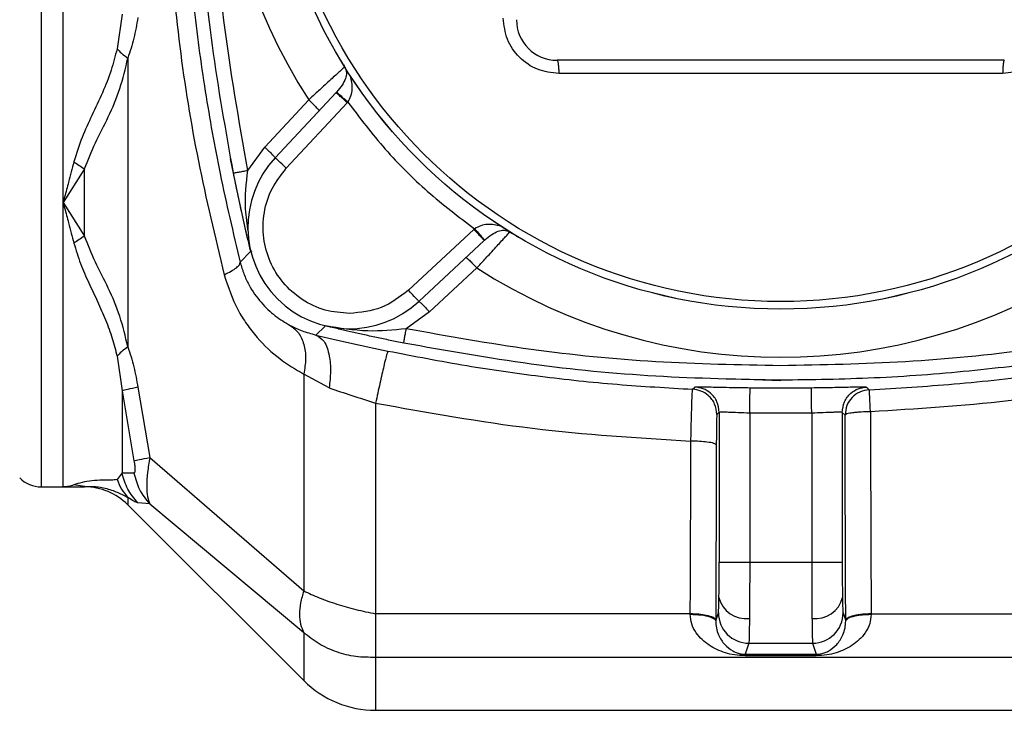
# Model space of a CAD drawing. Header units: millimetres. Extents: x 326 to 3842, y 152 to 2620.
# Tile 48 of 53: x 3181 to 3278, y 1666 to 1734. Entities that reach past the tile are written whole.
import ezdxf

# ---------------------------------------------------------------- set-up
doc = ezdxf.new("R2010")
doc.units = ezdxf.units.MM

msp = doc.modelspace()

# ---------------------------------------------------------------- linework, layer by layer
at = {"color": 8, "linetype": 'Continuous', "lineweight": 25}
for p, q in [((3183.194, 1744.461), (3183.194, 1716.461)), ((3183.194, 1716.461), (3183.194, 1688.461)), ((3203.774, 1711.641), (3203.95, 1711.689)), ((3250.638, 1699.133), (3255.952, 1698.922)), ((3258.461, 1699.022), (3255.952, 1698.922)), ((3187.466, 1688.461), (3187.466, 1688.5)), ((3191.709, 1687.428), (3191.709, 1686.703)), ((3209.023, 1674.115), (3209.023, 1669.39)), ((3216.094, 1671.672), (3216.094, 1666.461))]:
    msp.add_line(p, q, dxfattribs=at)
at = {"color": 7, "linetype": 'Continuous', "lineweight": 25}
for p, q in [((3185.348, 1716.461), (3185.348, 1744.461)), ((3191.143, 1734.998), (3190.65, 1731.606)), ((3191.709, 1730.674), (3191.709, 1702.248)), ((3277.952, 1730.461), (3233.952, 1730.461)), ((3205.178, 1721.92), (3209.507, 1726.559)), ((3212.209, 1727.286), (3206.21, 1720.853)), ((3212.255, 1727.336), (3212.209, 1727.286)), ((3207.307, 1719.83), (3213.306, 1726.263)), ((3213.306, 1726.263), (3213.368, 1726.331)), ((3203.513, 1719.623), (3205.178, 1721.92)), ((3187.466, 1719.766), (3185.348, 1716.461)), ((3187.466, 1713.156), (3187.466, 1719.766)), ((3185.348, 1688.461), (3185.348, 1716.461)), ((3185.348, 1716.461), (3187.466, 1713.156)), ((3225.754, 1713.815), (3219.321, 1707.816)), ((3225.822, 1713.877), (3225.754, 1713.815)), ((3220.344, 1706.719), (3226.777, 1712.718)), ((3226.777, 1712.718), (3226.826, 1712.764)), ((3202.765, 1710.582), (3203.774, 1711.641)), ((3226.05, 1710.016), (3221.411, 1705.687)), ((3221.411, 1705.687), (3219.114, 1704.022)), ((3211.132, 1704.283), (3210.221, 1703.414)), ((3190.65, 1701.316), (3191.143, 1697.924)), ((3211.525, 1698.203), (3209.023, 1699.568)), ((3209.023, 1699.568), (3209.023, 1678.224)), ((3247.288, 1698.077), (3247.511, 1698.293)), ((3264.392, 1698.293), (3264.667, 1698.027)), ((3191.143, 1697.924), (3191.143, 1689.83)), ((3191.143, 1697.924), (3192.315, 1691.029)), ((3192.696, 1698.262), (3193.868, 1691.351)), ((3216.094, 1696.704), (3216.094, 1675.958)), ((3249.9, 1695.796), (3249.674, 1695.58)), ((3249.9, 1695.796), (3249.9, 1681.053)), ((3259.004, 1695.725), (3252.9, 1695.725)), ((3252.9, 1695.725), (3252.9, 1681.053)), ((3259.004, 1695.725), (3259.004, 1681.053)), ((3262.003, 1695.796), (3262.003, 1681.053)), ((3262.282, 1695.53), (3262.003, 1695.796)), ((3193.868, 1691.351), (3209.023, 1678.224)), ((3191.143, 1689.83), (3190.65, 1689.193)), ((3191.143, 1689.83), (3192.315, 1689.837)), ((3187.466, 1688.5), (3186.407, 1688.653)), ((3183.194, 1688.461), (3185.348, 1688.461)), ((3185.347, 1688.461), (3187.466, 1688.461)), ((3185.348, 1688.461), (3187.466, 1688.5)), ((3191.709, 1686.703), (3209.023, 1669.39)), ((3193.868, 1686.784), (3192.696, 1686.898)), ((3193.868, 1686.784), (3209.023, 1674.115)), ((3249.9, 1681.053), (3252.9, 1681.053)), ((3252.9, 1681.053), (3259.004, 1681.053)), ((3259.004, 1681.053), (3262.003, 1681.053)), ((3249.553, 1675.265), (3249.818, 1676.059)), ((3262.086, 1676.059), (3262.351, 1675.265)), ((3247.054, 1675.958), (3216.094, 1675.958)), ((3247.053, 1675.915), (3247.054, 1675.958)), ((3249.553, 1675.325), (3249.553, 1675.265)), ((3262.351, 1675.265), (3262.35, 1675.325)), ((3264.85, 1675.958), (3291.944, 1675.958)), ((3264.85, 1675.958), (3264.85, 1675.915)), ((3252.817, 1673.063), (3252.456, 1671.98)), ((3252.817, 1673.063), (3259.086, 1673.063)), ((3259.086, 1673.063), (3259.447, 1671.98)), ((3291.944, 1671.672), (3216.094, 1671.672)), ((3252.456, 1671.98), (3259.447, 1671.98)), ((3252.456, 1671.834), (3252.456, 1671.98)), ((3259.447, 1671.834), (3252.456, 1671.834)), ((3259.447, 1671.98), (3259.447, 1671.834)), ((3216.094, 1666.461), (3291.808, 1666.461))]:
    msp.add_line(p, q, dxfattribs=at)
at = {"color": 8, "linetype": 'Continuous', "lineweight": 25, "flags": 128}
msp.add_lwpolyline([(3201.798, 1720.753), (3202.522, 1717.156), (3203.468, 1712.918)], dxfattribs=at)
at = {"color": 7, "linetype": 'Continuous', "lineweight": 25, "flags": 128}
for points in [[(3207.307, 1719.83), (3207.093, 1720.029), (3206.887, 1720.221), (3206.698, 1720.398), (3206.531, 1720.553), (3206.395, 1720.68), (3206.294, 1720.775), (3206.231, 1720.833), (3206.21, 1720.853)], [(3220.344, 1706.719), (3220.324, 1706.74), (3220.266, 1706.803), (3220.171, 1706.904), (3220.044, 1707.04), (3219.889, 1707.207), (3219.712, 1707.396), (3219.52, 1707.602), (3219.321, 1707.816)]]:
    msp.add_lwpolyline(points, dxfattribs=at)
at = {"color": 7, "linetype": 'Continuous', "lineweight": 25}
for radius in [50.5, 50.499, 49.748]:
    msp.add_circle((3255.952, 1756.461), radius, dxfattribs=at)
for centre, radius, start, end in [((3255.952, 1756.461), 55.238, 147.2261, 212.7739), ((3233.952, 1734.461), 4, 180, 270), ((3213.524, 1714.033), 10, 137, 313), ((3255.952, 1756.461), 55.238, 237.2261, 302.7739), ((3255.952, 1888.961), 190.76, 269.09516, 270.90484), ((3183.194, 1691.461), 3, 225, 270), ((3187.466, 1682.461), 6, 45, 90), ((3252.519, 1678.194), 2.713, 192.96573, 277.5435), ((3259.384, 1678.194), 2.713, 262.4565, 347.03427), ((3252.819, 1676.064), 3.001, 180.09683, 269.97266), ((3259.085, 1676.064), 3.001, 270.02734, 359.90317), ((3216.094, 1676.461), 10, 225, 270)]:
    msp.add_arc(centre, radius, start, end, dxfattribs=at)
for points, knots in [([(3202.106, 1719.375), (3201.359, 1723.548), (3199.889, 1731.76), (3198.728, 1744.158), (3198.314, 1756.461), (3198.728, 1768.763), (3199.889, 1781.162), (3201.359, 1789.373), (3202.106, 1793.546)], [0, 0, 0, 0, 0.170349, 0.335207, 0.5, 0.664791, 0.82965, 1, 1, 1, 1]), ([(3203.513, 1719.623), (3202.65, 1724.535), (3200.932, 1734.312), (3199.832, 1749.132), (3199.838, 1763.906), (3200.943, 1778.68), (3202.654, 1788.41), (3203.513, 1793.299)], [0, 0, 0, 0, 0.201742, 0.40153, 0.600346, 0.799229, 1, 1, 1, 1]), ([(3197.427, 1744.348), (3197.65, 1741.571), (3198.105, 1735.917), (3199.258, 1727.558), (3200.757, 1719.062), (3202.078, 1713.484), (3202.765, 1710.582)], [0, 0, 0, 0, 0.245778, 0.500316, 0.740046, 1, 1, 1, 1]), ([(3195.682, 1743.179), (3196.016, 1739.395), (3196.683, 1731.831), (3198.52, 1720.515), (3200.296, 1713.066), (3201.184, 1709.345)], [0, 0, 0, 0, 0.333773, 0.66718, 1, 1, 1, 1]), ([(3192.696, 1734.659), (3192.581, 1733.981), (3192.35, 1732.613), (3191.924, 1731.324), (3191.709, 1730.674)], [0, 0, 0, 0, 0.495829, 1, 1, 1, 1]), ([(3234.115, 1729.165), (3233.402, 1729.247), (3231.975, 1729.41), (3230.166, 1730.672), (3228.902, 1732.481), (3228.738, 1733.909), (3228.656, 1734.625)], [0, 0, 0, 0, 0.25002, 0.49976, 0.749416, 1, 1, 1, 1]), ([(3283.247, 1734.625), (3283.166, 1733.911), (3283.003, 1732.484), (3281.741, 1730.675), (3279.931, 1729.411), (3278.503, 1729.247), (3277.788, 1729.165)], [0, 0, 0, 0, 0.250019, 0.499757, 0.749412, 1, 1, 1, 1]), ([(3190.65, 1731.606), (3190.471, 1730.896), (3190.097, 1729.416), (3189.218, 1727.237), (3188.189, 1725.061), (3187.144, 1722.834), (3186.658, 1721.27), (3186.407, 1720.464)], [0, 0, 0, 0, 0.1835092, 0.3828853, 0.5876209, 0.78743, 1, 1, 1, 1]), ([(3190.65, 1731.606), (3190.783, 1731.459), (3191.049, 1731.164), (3191.489, 1730.837), (3191.709, 1730.674)], [0, 0, 0, 0, 0.499997, 1, 1, 1, 1]), ([(3187.466, 1719.766), (3187.801, 1720.626), (3188.485, 1722.383), (3189.859, 1724.922), (3191.018, 1727.673), (3191.476, 1729.662), (3191.709, 1730.674)], [0, 0, 0, 0, 0.2341693, 0.4785929, 0.7347752, 1, 1, 1, 1]), ([(3212.692, 1730.406), (3212.725, 1730.351), (3212.809, 1730.21), (3212.935, 1730.004), (3213.01, 1729.871), (3213.046, 1729.809)], [0, 0, 0, 0, 0.255124, 0.647592, 1, 1, 1, 1]), ([(3233.952, 1730.461), (3233.974, 1730.437), (3234.018, 1730.39), (3234.07, 1730.053), (3234.104, 1729.629), (3234.111, 1729.32), (3234.115, 1729.165)], [0, 0, 0, 0, 0.279686, 0.559367, 0.77967, 1, 1, 1, 1]), ([(3277.952, 1730.461), (3277.93, 1730.437), (3277.885, 1730.39), (3277.834, 1730.053), (3277.8, 1729.629), (3277.792, 1729.32), (3277.788, 1729.165)], [0, 0, 0, 0, 0.279686, 0.559367, 0.77967, 1, 1, 1, 1]), ([(3213.046, 1729.809), (3212.967, 1729.737), (3212.81, 1729.595), (3211.982, 1728.839), (3211.088, 1728.02), (3210.244, 1727.24), (3209.796, 1726.826), (3209.507, 1726.559)], [0, 0, 0, 0, 0.249478, 0.499045, 0.748704, 0.837978, 1, 1, 1, 1]), ([(3213.046, 1729.809), (3213.06, 1729.785), (3213.088, 1729.738), (3213.135, 1729.639), (3213.199, 1729.462), (3213.242, 1729.128), (3213.141, 1728.655), (3212.822, 1728.016), (3212.447, 1727.566), (3212.255, 1727.336)], [0, 0, 0, 0, 0.0233356, 0.0472569, 0.0981229, 0.2106334, 0.458249, 0.7229056, 1, 1, 1, 1]), ([(3213.368, 1726.331), (3213.478, 1726.541), (3213.698, 1726.961), (3213.854, 1727.854), (3213.719, 1728.488), (3213.629, 1728.91)], [0, 0, 0, 0, 0.250005, 0.501156, 1, 1, 1, 1]), ([(3255.952, 1729.165), (3253.526, 1729.166), (3248.706, 1729.166), (3241.421, 1729.166), (3236.577, 1729.166), (3234.115, 1729.165)], [0, 0, 0, 0, 0.332614, 0.660826, 1, 1, 1, 1]), ([(3277.788, 1729.165), (3275.327, 1729.166), (3270.483, 1729.166), (3263.198, 1729.166), (3258.378, 1729.166), (3255.952, 1729.165)], [0, 0, 0, 0, 0.3390934, 0.6673946, 1, 1, 1, 1]), ([(3209.507, 1726.559), (3209.648, 1726.425), (3209.931, 1726.158), (3210.277, 1725.812), (3210.509, 1725.561), (3210.528, 1725.516), (3210.538, 1725.493)], [0, 0, 0, 0, 0.249995, 0.499997, 0.749999, 1, 1, 1, 1]), ([(3213.306, 1726.263), (3213.162, 1726.397), (3212.875, 1726.665), (3212.512, 1727.003), (3212.259, 1727.24), (3212.226, 1727.27), (3212.209, 1727.286)], [0, 0, 0, 0, 0.249996, 0.499991, 0.750002, 1, 1, 1, 1]), ([(3213.368, 1726.331), (3213.224, 1726.461), (3212.935, 1726.722), (3212.569, 1727.052), (3212.311, 1727.285), (3212.274, 1727.319), (3212.255, 1727.336)], [0, 0, 0, 0, 0.249996, 0.500003, 0.749997, 1, 1, 1, 1]), ([(3213.368, 1726.331), (3214.558, 1724.765), (3216.937, 1721.633), (3221.123, 1717.446), (3224.256, 1715.067), (3225.822, 1713.877)], [0, 0, 0, 0, 0.33325, 0.666735, 1, 1, 1, 1]), ([(3205.178, 1721.92), (3205.32, 1721.786), (3205.603, 1721.518), (3205.949, 1721.172), (3206.182, 1720.92), (3206.201, 1720.875), (3206.21, 1720.853)], [0, 0, 0, 0, 0.250008, 0.499995, 0.749998, 1, 1, 1, 1]), ([(3186.407, 1720.464), (3186.231, 1719.798), (3185.925, 1718.64), (3185.583, 1717.351), (3185.41, 1716.696), (3185.365, 1716.526), (3185.353, 1716.48), (3185.349, 1716.467), (3185.348, 1716.462), (3185.348, 1716.461)], [0, 0, 0, 0, 0.499596, 0.869415, 0.964601, 0.989769, 0.996752, 0.998844, 1, 1, 1, 1]), ([(3186.407, 1720.464), (3186.582, 1720.349), (3186.932, 1720.119), (3187.288, 1719.884), (3187.466, 1719.766)], [0, 0, 0, 0, 0.500004, 1, 1, 1, 1]), ([(3202.106, 1719.375), (3202.133, 1719.376), (3202.187, 1719.378), (3202.561, 1719.441), (3203.022, 1719.527), (3203.349, 1719.591), (3203.513, 1719.623)], [0, 0, 0, 0, 0.279649, 0.559279, 0.779649, 1, 1, 1, 1]), ([(3213.524, 1705.533), (3212.719, 1705.599), (3211.075, 1705.735), (3208.794, 1706.828), (3206.92, 1708.49), (3205.624, 1710.598), (3204.966, 1712.983), (3205.029, 1715.487), (3205.786, 1717.901), (3206.807, 1719.196), (3207.307, 1719.83)], [0, 0, 0, 0, 0.122332, 0.250001, 0.377669, 0.499999, 0.622331, 0.750001, 0.877667, 1, 1, 1, 1]), ([(3203.805, 1711.676), (3203.701, 1712.109), (3203.506, 1712.923), (3203.223, 1714.145), (3202.901, 1715.574), (3202.525, 1717.306), (3202.246, 1718.686), (3202.106, 1719.375)], [0, 0, 0, 0, 0.180775, 0.339004, 0.499447, 0.750058, 1, 1, 1, 1]), ([(3185.348, 1716.461), (3185.348, 1716.459), (3185.352, 1716.446), (3185.364, 1716.398), (3185.41, 1716.225), (3185.583, 1715.57), (3185.925, 1714.282), (3186.231, 1713.123), (3186.407, 1712.458)], [0, 0, 0, 0, 0.001156, 0.010231, 0.035413, 0.130599, 0.500404, 1, 1, 1, 1]), ([(3226.777, 1712.718), (3226.761, 1712.735), (3226.731, 1712.768), (3226.494, 1713.021), (3226.156, 1713.384), (3225.888, 1713.671), (3225.754, 1713.815)], [0, 0, 0, 0, 0.25, 0.500007, 0.750003, 1, 1, 1, 1]), ([(3228.401, 1714.138), (3227.979, 1714.228), (3227.345, 1714.363), (3226.453, 1714.207), (3226.032, 1713.987), (3225.822, 1713.877)], [0, 0, 0, 0, 0.499153, 0.749455, 1, 1, 1, 1]), ([(3225.822, 1713.877), (3225.952, 1713.733), (3226.213, 1713.444), (3226.543, 1713.078), (3226.776, 1712.82), (3226.81, 1712.783), (3226.826, 1712.764)], [0, 0, 0, 0, 0.249994, 0.500001, 0.75, 1, 1, 1, 1]), ([(3187.466, 1713.156), (3187.288, 1713.038), (3186.932, 1712.803), (3186.582, 1712.573), (3186.407, 1712.458)], [0, 0, 0, 0, 0.499996, 1, 1, 1, 1]), ([(3191.709, 1702.248), (3191.476, 1703.26), (3191.017, 1705.249), (3189.859, 1708.001), (3188.485, 1710.539), (3187.801, 1712.296), (3187.466, 1713.156)], [0, 0, 0, 0, 0.2653, 0.521514, 0.765904, 1, 1, 1, 1]), ([(3226.05, 1710.016), (3226.316, 1710.304), (3226.728, 1710.75), (3227.507, 1711.593), (3228.327, 1712.488), (3229.085, 1713.319), (3229.228, 1713.476), (3229.299, 1713.555)], [0, 0, 0, 0, 0.161391, 0.250136, 0.50005, 0.749888, 1, 1, 1, 1]), ([(3226.826, 1712.764), (3227.057, 1712.956), (3227.507, 1713.331), (3228.146, 1713.65), (3228.619, 1713.751), (3228.953, 1713.708), (3229.129, 1713.644), (3229.228, 1713.597), (3229.276, 1713.569), (3229.299, 1713.555)], [0, 0, 0, 0, 0.277529, 0.5416594, 0.7891075, 0.901607, 0.9526188, 0.9765544, 1, 1, 1, 1]), ([(3229.299, 1713.555), (3229.362, 1713.519), (3229.495, 1713.444), (3229.803, 1713.257), (3230.05, 1713.11), (3230.21, 1713.014)], [0, 0, 0, 0, 0.237839, 0.502712, 1, 1, 1, 1]), ([(3186.407, 1712.458), (3186.612, 1711.784), (3187.016, 1710.449), (3187.859, 1708.552), (3188.729, 1706.728), (3189.54, 1704.92), (3190.202, 1703.126), (3190.504, 1701.905), (3190.65, 1701.316)], [0, 0, 0, 0, 0.1774, 0.351034, 0.521469, 0.684474, 0.847668, 1, 1, 1, 1]), ([(3224.984, 1711.047), (3225.007, 1711.037), (3225.051, 1711.018), (3225.303, 1710.786), (3225.649, 1710.44), (3225.916, 1710.157), (3226.05, 1710.016)], [0, 0, 0, 0, 0.25, 0.500005, 0.749998, 1, 1, 1, 1]), ([(3201.184, 1709.345), (3201.427, 1709.463), (3201.919, 1709.702), (3202.421, 1710.036), (3202.736, 1710.341), (3202.755, 1710.502), (3202.765, 1710.582)], [0, 0, 0, 0, 0.247568, 0.499997, 0.752424, 1, 1, 1, 1]), ([(3202.765, 1710.582), (3202.88, 1710.189), (3203.113, 1709.397), (3203.778, 1708), (3204.807, 1706.545), (3206.209, 1705.227), (3207.201, 1704.644), (3207.702, 1704.35)], [0, 0, 0, 0, 0.11875, 0.239524, 0.486696, 0.740859, 1, 1, 1, 1]), ([(3201.184, 1709.345), (3201.583, 1708.156), (3202.173, 1706.401), (3203.411, 1704.45), (3204.743, 1702.749), (3206.607, 1700.989), (3208.222, 1700.039), (3209.023, 1699.568)], [0, 0, 0, 0, 0.260206, 0.384169, 0.512899, 0.758701, 1, 1, 1, 1]), ([(3219.321, 1707.816), (3218.463, 1707.16), (3216.747, 1705.849), (3214.598, 1705.638), (3213.524, 1705.533)], [0, 0, 0, 0, 0.5000028, 1, 1, 1, 1]), ([(3220.344, 1706.719), (3220.366, 1706.71), (3220.411, 1706.691), (3220.663, 1706.458), (3221.009, 1706.112), (3221.277, 1705.829), (3221.411, 1705.687)], [0, 0, 0, 0, 0.250006, 0.500011, 0.749999, 1, 1, 1, 1]), ([(3207.702, 1704.35), (3208.067, 1704.169), (3208.788, 1703.811), (3209.746, 1703.546), (3210.221, 1703.414)], [0, 0, 0, 0, 0.5050314, 1, 1, 1, 1]), ([(3207.702, 1704.35), (3207.987, 1704.131), (3208.569, 1703.683), (3209.077, 1702.527), (3209.275, 1701.125), (3209.106, 1700.08), (3209.023, 1699.568)], [0, 0, 0, 0, 0.244924, 0.5, 0.755078, 1, 1, 1, 1]), ([(3219.114, 1704.022), (3217.843, 1703.901), (3215.15, 1703.643), (3212.543, 1704.082), (3211.166, 1704.314)], [0, 0, 0, 0, 0.471836, 1, 1, 1, 1]), ([(3218.866, 1702.615), (3218.417, 1702.706), (3217.509, 1702.888), (3216.161, 1703.172), (3214.866, 1703.455), (3213.635, 1703.732), (3212.414, 1704.015), (3211.6, 1704.21), (3211.166, 1704.314)], [0, 0, 0, 0, 0.162929, 0.329538, 0.500783, 0.661135, 0.819298, 1, 1, 1, 1]), ([(3210.221, 1703.414), (3211.354, 1703.149), (3213.617, 1702.618), (3216.079, 1702.098), (3217.307, 1701.838)], [0, 0, 0, 0, 0.500996, 1, 1, 1, 1]), ([(3210.221, 1703.414), (3210.506, 1703.251), (3211.093, 1702.915), (3211.558, 1701.533), (3211.705, 1699.891), (3211.584, 1698.755), (3211.525, 1698.203)], [0, 0, 0, 0, 0.272908, 0.561746, 0.787087, 1, 1, 1, 1]), ([(3218.866, 1702.615), (3218.867, 1702.642), (3218.869, 1702.696), (3218.932, 1703.07), (3219.018, 1703.531), (3219.082, 1703.859), (3219.114, 1704.022)], [0, 0, 0, 0, 0.279644, 0.559273, 0.779638, 1, 1, 1, 1]), ([(3255.952, 1700.382), (3251.851, 1700.463), (3243.641, 1700.624), (3231.326, 1701.836), (3223.197, 1703.291), (3219.114, 1704.022)], [0, 0, 0, 0, 0.331785, 0.664342, 1, 1, 1, 1]), ([(3292.79, 1704.022), (3288.705, 1703.291), (3280.568, 1701.835), (3268.253, 1700.623), (3260.044, 1700.463), (3255.952, 1700.382)], [0, 0, 0, 0, 0.335773, 0.668853, 1, 1, 1, 1]), ([(3191.709, 1702.248), (3191.489, 1702.084), (3191.049, 1701.757), (3190.783, 1701.463), (3190.65, 1701.316)], [0, 0, 0, 0, 0.499998, 1, 1, 1, 1]), ([(3191.709, 1702.248), (3191.924, 1701.598), (3192.35, 1700.309), (3192.581, 1698.94), (3192.696, 1698.262)], [0, 0, 0, 0, 0.504201, 1, 1, 1, 1]), ([(3255.952, 1698.961), (3251.851, 1699.041), (3243.649, 1699.2), (3231.25, 1700.407), (3223.039, 1701.871), (3218.866, 1702.615)], [0, 0, 0, 0, 0.329583, 0.659301, 1, 1, 1, 1]), ([(3293.037, 1702.615), (3289.884, 1702.035), (3283.736, 1700.903), (3274.422, 1699.796), (3265.209, 1699.089), (3259.018, 1699.003), (3255.952, 1698.961)], [0, 0, 0, 0, 0.257675, 0.502447, 0.753606, 1, 1, 1, 1]), ([(3217.307, 1701.838), (3217.273, 1701.761), (3217.204, 1701.602), (3216.915, 1700.439), (3216.528, 1698.742), (3216.235, 1697.369), (3216.094, 1696.704)], [0, 0, 0, 0, 0.241813, 0.499998, 0.758187, 1, 1, 1, 1]), ([(3217.307, 1701.838), (3219.89, 1701.335), (3224.861, 1700.367), (3232.394, 1699.299), (3239.804, 1698.501), (3244.815, 1698.217), (3247.288, 1698.077)], [0, 0, 0, 0, 0.261025, 0.502268, 0.754422, 1, 1, 1, 1]), ([(3264.667, 1698.027), (3267.452, 1698.191), (3273.219, 1698.532), (3282.128, 1699.542), (3288.208, 1700.596), (3291.345, 1701.14)], [0, 0, 0, 0, 0.311334, 0.644666, 1, 1, 1, 1]), ([(3247.511, 1698.293), (3247.602, 1698.301), (3247.784, 1698.318), (3249.035, 1698.298), (3250.816, 1698.261), (3252.231, 1698.237), (3252.939, 1698.225)], [0, 0, 0, 0, 0.250601, 0.500314, 0.750072, 1, 1, 1, 1]), ([(3249.9, 1695.796), (3249.856, 1696.152), (3249.767, 1696.865), (3249.132, 1697.674), (3248.347, 1698.173), (3247.79, 1698.253), (3247.511, 1698.293)], [0, 0, 0, 0, 0.279638, 0.559282, 0.77964, 1, 1, 1, 1]), ([(3258.964, 1698.225), (3259.674, 1698.237), (3261.09, 1698.261), (3262.872, 1698.298), (3264.12, 1698.318), (3264.301, 1698.301), (3264.392, 1698.293)], [0, 0, 0, 0, 0.250476, 0.500129, 0.749955, 1, 1, 1, 1]), ([(3262.003, 1695.796), (3262.048, 1696.152), (3262.137, 1696.865), (3262.771, 1697.674), (3263.556, 1698.173), (3264.114, 1698.253), (3264.392, 1698.293)], [0, 0, 0, 0, 0.2796348, 0.559277, 0.7796335, 1, 1, 1, 1]), ([(3291.808, 1698.958), (3287.328, 1698.205), (3278.374, 1696.7), (3269.31, 1696.135), (3264.781, 1695.852)], [0, 0, 0, 0, 0.5002794, 1, 1, 1, 1]), ([(3192.696, 1698.262), (3192.334, 1698.191), (3191.611, 1698.049), (3191.299, 1697.965), (3191.143, 1697.924)], [0, 0, 0, 0, 0.499997, 1, 1, 1, 1]), ([(3211.525, 1698.203), (3212.258, 1697.958), (3213.726, 1697.466), (3215.304, 1696.958), (3216.094, 1696.704)], [0, 0, 0, 0, 0.498949, 1, 1, 1, 1]), ([(3247.115, 1692.961), (3247.13, 1693.646), (3247.161, 1695.016), (3247.21, 1696.671), (3247.256, 1697.825), (3247.277, 1697.993), (3247.288, 1698.077)], [0, 0, 0, 0, 0.249919, 0.499873, 0.749858, 1, 1, 1, 1]), ([(3249.674, 1695.58), (3249.63, 1695.936), (3249.541, 1696.648), (3248.907, 1697.457), (3248.123, 1697.956), (3247.566, 1698.037), (3247.288, 1698.077)], [0, 0, 0, 0, 0.279637, 0.559283, 0.779644, 1, 1, 1, 1]), ([(3252.9, 1695.725), (3252.905, 1696.049), (3252.915, 1696.697), (3252.928, 1697.517), (3252.937, 1698.097), (3252.939, 1698.182), (3252.939, 1698.225)], [0, 0, 0, 0, 0.249991, 0.499992, 0.75, 1, 1, 1, 1]), ([(3259.004, 1695.725), (3258.999, 1696.049), (3258.988, 1696.697), (3258.975, 1697.517), (3258.966, 1698.097), (3258.965, 1698.182), (3258.964, 1698.225)], [0, 0, 0, 0, 0.2499907, 0.4999925, 0.7499997, 1, 1, 1, 1]), ([(3264.667, 1698.027), (3264.343, 1697.975), (3263.711, 1697.873), (3262.937, 1697.292), (3262.391, 1696.492), (3262.319, 1695.856), (3262.282, 1695.53)], [0, 0, 0, 0, 0.2563647, 0.4999994, 0.7436457, 1, 1, 1, 1]), ([(3264.781, 1695.852), (3264.777, 1695.953), (3264.764, 1696.236), (3264.736, 1696.791), (3264.707, 1697.378), (3264.686, 1697.769), (3264.673, 1697.98), (3264.669, 1698.01), (3264.667, 1698.027)], [0, 0, 0, 0, 0.086582, 0.24219, 0.499712, 0.696869, 0.835273, 1, 1, 1, 1]), ([(3216.094, 1696.704), (3221.227, 1695.782), (3231.494, 1693.939), (3241.908, 1693.287), (3247.115, 1692.961)], [0, 0, 0, 0, 0.499927, 1, 1, 1, 1]), ([(3249.674, 1695.58), (3249.667, 1695.531), (3249.653, 1695.433), (3249.634, 1694.76), (3249.62, 1693.793), (3249.617, 1692.993), (3249.615, 1692.593)], [0, 0, 0, 0, 0.250005, 0.500038, 0.750011, 1, 1, 1, 1]), ([(3252.9, 1695.725), (3252.512, 1695.737), (3251.736, 1695.762), (3250.895, 1695.795), (3250.39, 1695.81), (3250.014, 1695.816), (3249.945, 1695.804), (3249.9, 1695.796)], [0, 0, 0, 0, 0.249656, 0.499122, 0.633809, 0.762344, 1, 1, 1, 1]), ([(3262.003, 1695.796), (3261.958, 1695.804), (3261.889, 1695.816), (3261.514, 1695.81), (3261.01, 1695.795), (3260.169, 1695.762), (3259.393, 1695.737), (3259.004, 1695.725)], [0, 0, 0, 0, 0.237472, 0.365886, 0.500436, 0.749789, 1, 1, 1, 1]), ([(3264.781, 1695.852), (3264.47, 1695.847), (3263.991, 1695.839), (3263.414, 1695.799), (3263.033, 1695.759), (3262.705, 1695.709), (3262.381, 1695.634), (3262.32, 1695.57), (3262.282, 1695.53)], [0, 0, 0, 0, 0.239703, 0.368523, 0.500009, 0.615282, 0.760303, 1, 1, 1, 1]), ([(3262.35, 1675.325), (3262.336, 1678.661), (3262.308, 1685.334), (3262.29, 1692.131), (3262.282, 1695.53)], [0, 0, 0, 0, 0.500002, 1, 1, 1, 1]), ([(3264.781, 1695.852), (3264.79, 1692.512), (3264.807, 1685.82), (3264.836, 1679.25), (3264.85, 1675.958)], [0, 0, 0, 0, 0.49897, 1, 1, 1, 1]), ([(3247.054, 1675.958), (3247.066, 1678.773), (3247.09, 1684.394), (3247.107, 1690.109), (3247.115, 1692.961)], [0, 0, 0, 0, 0.500925, 1, 1, 1, 1]), ([(3249.615, 1692.593), (3249.562, 1692.647), (3249.458, 1692.753), (3248.788, 1692.873), (3247.971, 1692.946), (3247.4, 1692.956), (3247.115, 1692.961)], [0, 0, 0, 0, 0.279626, 0.559256, 0.779622, 1, 1, 1, 1]), ([(3249.615, 1692.593), (3249.607, 1689.691), (3249.59, 1683.887), (3249.565, 1678.179), (3249.553, 1675.325)], [0, 0, 0, 0, 0.499999, 1, 1, 1, 1]), ([(3192.315, 1691.029), (3192.464, 1691.063), (3192.761, 1691.13), (3193.499, 1691.277), (3193.868, 1691.351)], [0, 0, 0, 0, 0.5, 1, 1, 1, 1]), ([(3192.315, 1691.029), (3192.342, 1690.866), (3192.383, 1690.625), (3192.413, 1690.332), (3192.42, 1690.147), (3192.413, 1690.004), (3192.383, 1689.872), (3192.342, 1689.851), (3192.315, 1689.837)], [0, 0, 0, 0, 0.256593, 0.3815295, 0.5001771, 0.6188722, 0.7440255, 1, 1, 1, 1]), ([(3193.868, 1691.351), (3193.787, 1690.854), (3193.623, 1689.837), (3193.554, 1688.519), (3193.623, 1687.44), (3193.787, 1686.999), (3193.868, 1686.784)], [0, 0, 0, 0, 0.2442047, 0.500133, 0.7553461, 1, 1, 1, 1]), ([(3192.696, 1686.898), (3192.334, 1687.33), (3191.611, 1688.195), (3191.299, 1689.285), (3191.143, 1689.83)], [0, 0, 0, 0, 0.500012, 1, 1, 1, 1]), ([(3192.315, 1689.837), (3192.464, 1689.27), (3192.761, 1688.136), (3193.499, 1687.235), (3193.868, 1686.784)], [0, 0, 0, 0, 0.4999997, 1, 1, 1, 1]), ([(3186.407, 1688.653), (3186.231, 1688.598), (3185.925, 1688.503), (3185.583, 1688.467), (3185.41, 1688.461), (3185.365, 1688.461), (3185.353, 1688.461), (3185.349, 1688.461), (3185.348, 1688.461), (3185.348, 1688.461)], [0, 0, 0, 0, 0.499591, 0.869407, 0.964591, 0.989769, 0.996752, 0.998841, 1, 1, 1, 1]), ([(3190.65, 1689.193), (3190.471, 1689.159), (3190.097, 1689.086), (3189.218, 1689.128), (3188.189, 1689.086), (3187.144, 1688.902), (3186.658, 1688.738), (3186.407, 1688.653)], [0, 0, 0, 0, 0.183512, 0.382886, 0.58762, 0.787427, 1, 1, 1, 1]), ([(3190.65, 1689.193), (3190.783, 1688.869), (3191.049, 1688.219), (3191.489, 1687.692), (3191.709, 1687.428)], [0, 0, 0, 0, 0.500002, 1, 1, 1, 1]), ([(3187.466, 1688.5), (3187.801, 1688.513), (3188.485, 1688.539), (3189.859, 1688.278), (3191.018, 1687.788), (3191.476, 1687.549), (3191.709, 1687.428)], [0, 0, 0, 0, 0.234168, 0.478592, 0.734776, 1, 1, 1, 1]), ([(3192.696, 1686.898), (3192.581, 1686.928), (3192.35, 1686.988), (3191.924, 1687.281), (3191.709, 1687.428)], [0, 0, 0, 0, 0.495824, 1, 1, 1, 1]), ([(3249.876, 1677.585), (3249.883, 1678.095), (3249.897, 1679.115), (3249.899, 1680.407), (3249.9, 1681.053)], [0, 0, 0, 0, 0.499798, 1, 1, 1, 1]), ([(3252.9, 1681.053), (3252.899, 1680.046), (3252.896, 1677.981), (3252.883, 1676.344), (3252.875, 1675.505)], [0, 0, 0, 0, 0.487175, 1, 1, 1, 1]), ([(3259.004, 1681.053), (3259.005, 1680.046), (3259.007, 1677.981), (3259.021, 1676.344), (3259.028, 1675.505)], [0, 0, 0, 0, 0.487165, 1, 1, 1, 1]), ([(3262.003, 1681.053), (3262.004, 1680.407), (3262.007, 1679.115), (3262.021, 1678.095), (3262.028, 1677.585)], [0, 0, 0, 0, 0.499995, 1, 1, 1, 1]), ([(3209.023, 1678.224), (3208.906, 1677.823), (3208.67, 1677.013), (3208.577, 1675.899), (3208.67, 1674.898), (3208.906, 1674.374), (3209.023, 1674.115)], [0, 0, 0, 0, 0.24783, 0.5, 0.752172, 1, 1, 1, 1]), ([(3209.023, 1678.224), (3209.512, 1677.99), (3210.49, 1677.522), (3212.246, 1676.911), (3214.13, 1676.374), (3215.439, 1676.097), (3216.094, 1675.958)], [0, 0, 0, 0, 0.249918, 0.499905, 0.74994, 1, 1, 1, 1]), ([(3249.818, 1676.059), (3249.829, 1676.155), (3249.851, 1676.345), (3249.867, 1677.172), (3249.876, 1677.585)], [0, 0, 0, 0, 0.4999777, 1, 1, 1, 1]), ([(3262.028, 1677.585), (3262.036, 1677.172), (3262.053, 1676.346), (3262.075, 1676.155), (3262.086, 1676.059)], [0, 0, 0, 0, 0.4997806, 1, 1, 1, 1]), ([(3216.094, 1675.958), (3216.094, 1675.456), (3216.094, 1674.451), (3216.094, 1673.19), (3216.094, 1672.192), (3216.094, 1671.846), (3216.094, 1671.672)], [0, 0, 0, 0, 0.250001, 0.5, 0.749999, 1, 1, 1, 1]), ([(3247.053, 1675.915), (3247.416, 1675.902), (3248.142, 1675.874), (3248.959, 1675.7), (3249.453, 1675.487), (3249.52, 1675.339), (3249.553, 1675.265)], [0, 0, 0, 0, 0.279628, 0.559254, 0.77963, 1, 1, 1, 1]), ([(3252.456, 1671.834), (3252.106, 1671.851), (3251.406, 1671.885), (3250.199, 1672.184), (3248.867, 1672.79), (3247.753, 1673.812), (3247.146, 1674.928), (3247.083, 1675.599), (3247.053, 1675.915)], [0, 0, 0, 0, 0.12508, 0.250149, 0.500125, 0.749203, 0.881956, 1, 1, 1, 1]), ([(3249.553, 1675.325), (3249.501, 1675.417), (3249.396, 1675.601), (3248.727, 1675.808), (3247.909, 1675.933), (3247.339, 1675.949), (3247.054, 1675.958)], [0, 0, 0, 0, 0.2796294, 0.5592554, 0.7796309, 1, 1, 1, 1]), ([(3249.553, 1675.265), (3249.567, 1675.026), (3249.598, 1674.505), (3249.891, 1673.68), (3250.416, 1672.9), (3251.058, 1672.383), (3251.609, 1672.126), (3251.967, 1672.027), (3252.199, 1671.992), (3252.349, 1671.981), (3252.421, 1671.98), (3252.456, 1671.98)], [0, 0, 0, 0, 0.11447, 0.249555, 0.499148, 0.748952, 0.874, 0.936274, 0.97074, 0.985781, 1, 1, 1, 1]), ([(3252.875, 1675.505), (3252.868, 1674.939), (3252.856, 1674.022), (3252.836, 1673.273), (3252.824, 1673.136), (3252.817, 1673.063)], [0, 0, 0, 0, 0.430085, 0.697762, 1, 1, 1, 1]), ([(3259.028, 1675.505), (3259.035, 1674.939), (3259.047, 1674.022), (3259.068, 1673.273), (3259.08, 1673.136), (3259.086, 1673.063)], [0, 0, 0, 0, 0.430047, 0.697733, 1, 1, 1, 1]), ([(3264.85, 1675.915), (3264.821, 1675.6), (3264.757, 1674.931), (3264.153, 1673.815), (3263.04, 1672.792), (3261.708, 1672.185), (3260.5, 1671.886), (3259.798, 1671.851), (3259.447, 1671.834)], [0, 0, 0, 0, 0.117755, 0.25014, 0.499383, 0.749183, 0.874708, 1, 1, 1, 1]), ([(3259.447, 1671.98), (3259.482, 1671.98), (3259.554, 1671.981), (3259.703, 1671.992), (3260.191, 1672.065), (3260.77, 1672.336), (3261.49, 1672.898), (3262.012, 1673.679), (3262.305, 1674.504), (3262.336, 1675.025), (3262.351, 1675.265)], [0, 0, 0, 0, 0.014164, 0.029138, 0.063423, 0.250396, 0.500334, 0.749969, 0.885321, 1, 1, 1, 1]), ([(3264.85, 1675.958), (3264.487, 1675.945), (3263.761, 1675.918), (3262.944, 1675.749), (3262.45, 1675.542), (3262.384, 1675.397), (3262.35, 1675.325)], [0, 0, 0, 0, 0.279633, 0.559252, 0.779626, 1, 1, 1, 1]), ([(3262.351, 1675.265), (3262.403, 1675.359), (3262.507, 1675.548), (3263.177, 1675.761), (3263.995, 1675.889), (3264.565, 1675.907), (3264.85, 1675.915)], [0, 0, 0, 0, 0.279627, 0.559255, 0.779628, 1, 1, 1, 1]), ([(3216.094, 1671.672), (3215.439, 1671.674), (3214.13, 1671.678), (3212.246, 1672.158), (3210.49, 1672.94), (3209.512, 1673.723), (3209.023, 1674.115)], [0, 0, 0, 0, 0.25006, 0.500094, 0.750081, 1, 1, 1, 1])]:
    msp.add_open_spline(points, degree=3, knots=knots, dxfattribs=at)
at = {"color": 8, "linetype": 'Continuous', "lineweight": 25}
msp.add_open_spline([(3203.579, 1713.551), (3203.461, 1714.308), (3203.153, 1716.296), (3203.375, 1718.35), (3203.513, 1719.623)], degree=3, knots=[0, 0, 0, 0, 0.380409, 1, 1, 1, 1], dxfattribs=at)

doc.saveas('drawing.dxf')
